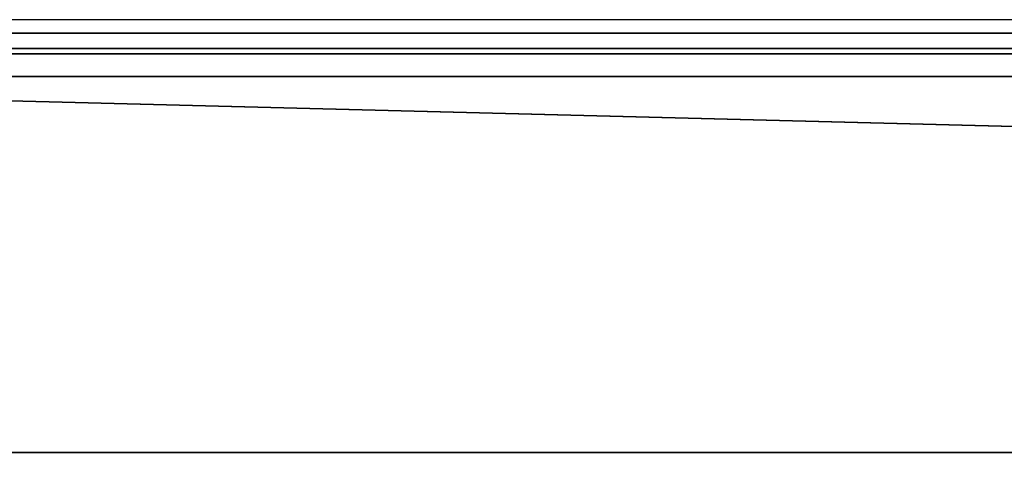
# Model space of a CAD drawing. Header units: millimetres. Extents: x -527 to 5177, y -116 to 161.
# Tile 62 of 256: x -278 to -234, y -48 to -28. Entities that reach past the tile are written whole.
import ezdxf

# ---------------------------------------------------------------- set-up
doc = ezdxf.new("R2010")
doc.units = ezdxf.units.MM
doc.layers.add('151', color=7, linetype='Continuous', true_color=0xffffff)

# ---------------------------------------------------------------- blocks, each defined once
blk = doc.blocks.new('UG_SURFACE_015')
at = {"layer": '151', "color": 35, "linetype": 'Continuous', "lineweight": 35}
for points in [[(-317, -22.8), (-317, -14.3), (317, -14.3), (321, -30.3)], [(317, -22.8, 2017), (-321, -22.8, 2017), (-321, -30.3, 2017), (321, -30.3, 2017)], [(-321, -30.3), (-321, -22.8), (-317, -22.8), (334, -46.9)], [(334, -46.9), (-317, -22.8), (321, -30.3)], [(334, -48.9, 2030), (334, -30.3, 2030), (-334, -30.3, 2030), (-334, -48.9, 2030)], [(-334, -30.3, 2030), (334, -30.3, 2030), (321, -30.3, 2017), (-321, -30.3, 2017)], [(334, -46.9), (-334, -46.9), (-334, -30.3), (-321, -30.3)], [(-334, -46.9), (334, -46.9), (334, -48.9, 2), (-334, -48.9, 2)]]:
    blk.add_3dface(points, dxfattribs=at)
blk = doc.blocks.new('UG_SURFACE_037')
at = {"layer": '151', "color": 252, "linetype": 'Continuous', "lineweight": 35}
for points in [[(379.766, -27.399, 2075.016), (-379.766, -27.399, 2075.016), (-379.098, -28.398, 2074.348), (379.098, -28.398, 2074.348)], [(325.902, -28.398, 2021.152), (-325.902, -28.398, 2021.152), (-325.234, -27.399, 2020.484), (325.234, -27.399, 2020.484)], [(379.098, -28.398, 2074.348), (-379.098, -28.398, 2074.348), (-378.099, -29.066, 2073.349), (378.099, -29.066, 2073.349)], [(326.901, -29.066, 2022.151), (-326.901, -29.066, 2022.151), (-325.902, -28.398, 2021.152), (325.902, -28.398, 2021.152)], [(378.099, -29.066, 2073.349), (-378.099, -29.066, 2073.349), (-376.92, -29.3, 2072.17), (376.92, -29.3, 2072.17)], [(328.08, -29.3, 2023.33), (-328.08, -29.3, 2023.33), (-326.901, -29.066, 2022.151), (326.901, -29.066, 2022.151)], [(-376.92, -29.3, 2072.17), (-328.08, -29.3, 2023.33), (328.08, -29.3, 2023.33), (376.92, -29.3, 2072.17)]]:
    blk.add_3dface(points, dxfattribs=at)

msp = doc.modelspace()

# ---------------------------------------------------------------- linework, layer by layer
at = {"layer": '151', "color": 251, "linetype": 'Continuous', "lineweight": -3, "true_color": 0x636466}
for p, q in [((376.92, -27.8, 2072.17), (-376.92, -27.8, 2072.17)), ((328.08, -27.8, 2023.33), (-328.08, -27.8, 2023.33)), ((376.92, -29.3, 2072.17), (-376.92, -29.3, 2072.17)), ((328.08, -29.3, 2023.33), (-328.08, -29.3, 2023.33)), ((-334, -30.3, 2030), (334, -30.3, 2030)), ((-321, -30.3, 2017), (321, -30.3, 2017)), ((-334, -46.9), (334, -46.9))]:
    msp.add_line(p, q, dxfattribs=at)

# ---------------------------------------------------------------- block references
for name in ['UG_SURFACE_037', 'UG_SURFACE_015']:
    msp.add_blockref(name, (0, 0), dxfattribs=at)

doc.saveas('drawing.dxf')
